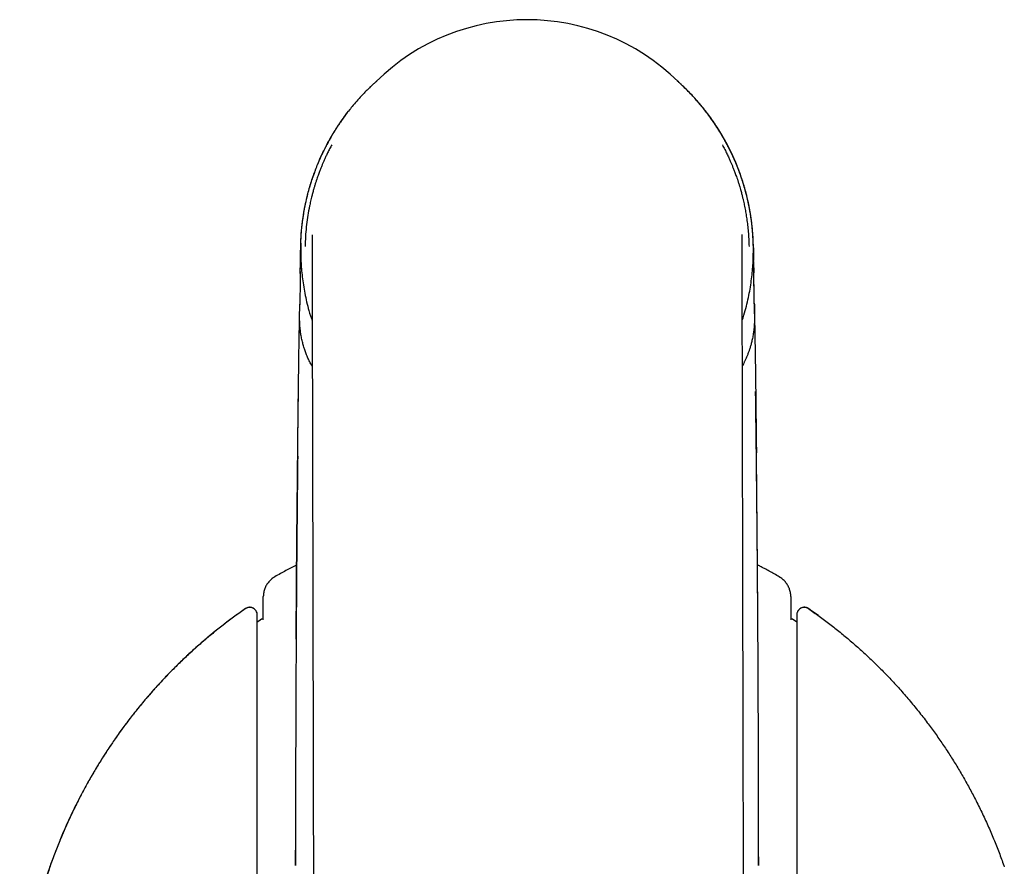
# Model space of a CAD drawing. Header units: millimetres. Extents: x 8 to 759, y 12 to 846.
# Tile 4 of 20: x 365 to 417, y 373 to 418. Entities that reach past the tile are written whole.
import ezdxf

# ---------------------------------------------------------------- set-up
doc = ezdxf.new("R2010")
doc.units = ezdxf.units.MM

msp = doc.modelspace()

# ---------------------------------------------------------------- linework, layer by layer
at = {"color": 7, "linetype": 'Continuous', "lineweight": 30}
for p, q in [((380.444, 409.959), (380.442, 409.954)), ((380.144, 406.22), (380.144, 406.21)), ((380.144, 406.21), (380.144, 406.185)), ((379.546, 405.61), (379.546, 405.617)), ((379.546, 405.61), (379.546, 405.607)), ((379.546, 405.61), (379.546, 405.61)), ((403.543, 405.61), (403.542, 405.617)), ((403.542, 405.549), (403.543, 405.607)), ((403.543, 405.61), (403.543, 405.61)), ((403.543, 405.607), (403.543, 405.61)), ((379.522, 404.215), (379.531, 404.757)), ((403.558, 404.778), (403.558, 404.757)), ((403.558, 404.757), (403.567, 404.208)), ((403.013, 399.383), (402.959, 399.285)), ((404.985, 388.051), (404.917, 388.094)), ((377.552, 385.809), (377.563, 387.054)), ((405.526, 387.054), (405.537, 385.809)), ((377.244, 386.092), (377.241, 386.12)), ((405.847, 386.108), (405.845, 386.092)), ((403.803, 381.589), (403.801, 381.999))]:
    msp.add_line(p, q, dxfattribs=at)
at = {"color": 7, "linetype": 'Continuous', "lineweight": 30, "flags": 128}
for points in [[(380.144, 406.185), (380.145, 406.157), (380.145, 406.072), (380.145, 405.931), (380.145, 405.734), (380.146, 405.48), (380.147, 405.171), (380.147, 404.806), (380.148, 404.385), (380.149, 403.909), (380.151, 403.378), (380.152, 402.792), (380.153, 402.151), (380.155, 401.456), (380.156, 400.707), (380.158, 399.905), (380.16, 399.05), (380.162, 398.143), (380.164, 397.183), (380.166, 396.172), (380.168, 395.11), (380.171, 393.998), (380.173, 392.836), (380.176, 391.624), (380.179, 390.365), (380.182, 389.057), (380.184, 387.703), (380.187, 386.302), (380.191, 384.855), (380.194, 383.364), (380.197, 381.828), (380.201, 380.25), (380.204, 378.629), (380.208, 376.967), (380.211, 375.264), (380.215, 373.521), (380.219, 371.74)], [(403.019, 371.79), (403.015, 373.571), (403.011, 375.313), (403.008, 377.016), (403.004, 378.678), (403.001, 380.299), (402.997, 381.878), (402.994, 383.413), (402.991, 384.904), (402.987, 386.351), (402.984, 387.752), (402.981, 389.107), (402.979, 390.414), (402.976, 391.674), (402.973, 392.885), (402.971, 394.047), (402.968, 395.159), (402.966, 396.221), (402.964, 397.232), (402.962, 398.192), (402.96, 399.1), (402.958, 399.955), (402.956, 400.757), (402.955, 401.505), (402.953, 402.2), (402.952, 402.841), (402.95, 403.427), (402.949, 403.958), (402.948, 404.434), (402.947, 404.855), (402.947, 405.22), (402.946, 405.53), (402.945, 405.783), (402.945, 405.98), (402.945, 406.121), (402.944, 406.206), (402.944, 406.235)], [(404.917, 388.093), (404.919, 388.096), (404.918, 388.094), (404.917, 388.094)], [(377.563, 387.054), (377.565, 387.054), (377.568, 387.054)]]:
    msp.add_lwpolyline(points, dxfattribs=at)
at = {"color": 7, "linetype": 'Continuous', "lineweight": 30}
msp.add_arc((391.544, 406.22), 11.4, 45.4068, 134.5932, dxfattribs=at)
for start_param, end_param in [(0.561067, 0.575021), (5.708169, 5.722119)]:
    msp.add_ellipse((391.544, 363.408), major_axis=(0, 26.556), ratio=0.990204, start_param=start_param, end_param=end_param, dxfattribs=at)
for points, knots in [([(383.542, 414.341), (383.518, 414.32), (383.47, 414.277), (383.402, 414.215), (383.339, 414.156), (383.284, 414.104), (383.192, 414.016), (383.068, 413.894), (382.911, 413.735), (382.728, 413.542), (382.514, 413.304), (382.285, 413.035), (382.078, 412.776), (381.89, 412.529), (381.731, 412.306), (381.595, 412.109), (381.509, 411.98), (381.451, 411.89), (381.419, 411.84), (381.385, 411.786), (381.348, 411.726), (381.311, 411.666), (381.286, 411.625), (381.274, 411.606)], [0, 0, 0, 0, 0.023677, 0.049034, 0.07155, 0.091237, 0.108806, 0.175599, 0.233836, 0.292077, 0.396086, 0.500108, 0.58838, 0.676663, 0.764957, 0.823241, 0.883041, 0.899162, 0.915929, 0.934799, 0.955891, 0.979218, 1, 1, 1, 1]), ([(383.542, 414.341), (383.546, 414.345), (383.561, 414.359), (383.578, 414.373), (383.589, 414.384)], [0, 0, 0, 0, 0.260854, 1, 1, 1, 1]), ([(403.542, 405.626), (403.542, 405.628), (403.542, 405.634), (403.542, 405.651), (403.541, 405.674), (403.541, 405.702), (403.54, 405.729), (403.539, 405.757), (403.538, 405.785), (403.537, 405.815), (403.536, 405.854), (403.534, 405.912), (403.53, 405.988), (403.526, 406.07), (403.52, 406.159), (403.515, 406.248), (403.508, 406.336), (403.501, 406.424), (403.493, 406.513), (403.484, 406.601), (403.476, 406.677), (403.469, 406.74), (403.464, 406.789), (403.458, 406.832), (403.454, 406.872), (403.448, 406.913), (403.443, 406.959), (403.435, 407.014), (403.427, 407.077), (403.417, 407.142), (403.407, 407.209), (403.394, 407.295), (403.376, 407.401), (403.342, 407.596), (403.29, 407.862), (403.215, 408.197), (403.13, 408.531), (403.035, 408.864), (402.93, 409.194), (402.846, 409.434), (402.79, 409.586), (402.766, 409.651), (402.74, 409.718), (402.714, 409.784), (402.689, 409.848), (402.666, 409.905), (402.646, 409.955), (402.626, 410.003), (402.606, 410.052), (402.582, 410.108), (402.556, 410.168), (402.53, 410.229), (402.485, 410.33), (402.421, 410.471), (402.335, 410.649), (402.248, 410.826), (402.157, 411.002), (402.063, 411.177), (401.965, 411.35), (401.837, 411.571), (401.674, 411.837), (401.47, 412.146), (401.267, 412.436), (401.064, 412.707), (400.865, 412.96), (400.657, 413.209), (400.442, 413.454), (400.217, 413.695), (400.023, 413.893), (399.861, 414.051), (399.76, 414.147), (399.681, 414.22), (399.626, 414.27), (399.572, 414.319), (399.531, 414.356), (399.508, 414.376), (399.505, 414.379)], [0, 0, 0, 0, 0.000481, 0.001485, 0.004185, 0.006948, 0.009761, 0.012618, 0.015654, 0.018737, 0.021917, 0.030113, 0.037961, 0.04694, 0.056453, 0.065974, 0.075187, 0.084419, 0.094019, 0.104096, 0.114612, 0.12093, 0.126339, 0.130868, 0.134563, 0.138305, 0.142611, 0.14852, 0.155237, 0.1624, 0.169466, 0.176431, 0.189835, 0.203128, 0.239084, 0.275022, 0.310949, 0.346872, 0.38279, 0.41871, 0.425646, 0.432802, 0.440178, 0.447774, 0.45492, 0.461058, 0.466195, 0.47064, 0.475912, 0.482032, 0.488922, 0.495813, 0.502515, 0.522921, 0.542893, 0.562866, 0.582839, 0.602812, 0.622784, 0.642756, 0.679371, 0.715983, 0.752592, 0.783788, 0.81498, 0.846169, 0.877355, 0.908537, 0.939742, 0.955597, 0.9719, 0.978682, 0.985621, 0.992548, 0.998885, 1, 1, 1, 1]), ([(403.542, 405.617), (403.54, 405.698), (403.536, 405.866), (403.523, 406.124), (403.51, 406.315), (403.5, 406.436), (403.495, 406.483), (403.491, 406.529), (403.487, 406.576), (403.482, 406.624), (403.477, 406.672), (403.471, 406.721), (403.46, 406.819), (403.443, 406.959), (403.419, 407.129), (403.396, 407.279), (403.375, 407.411), (403.354, 407.529), (403.335, 407.634), (403.319, 407.713), (403.308, 407.769), (403.301, 407.806), (403.293, 407.844), (403.283, 407.889), (403.272, 407.942), (403.259, 408), (403.246, 408.059), (403.213, 408.202), (403.157, 408.43), (403.071, 408.74), (402.978, 409.049), (402.876, 409.354), (402.765, 409.657), (402.629, 410.002), (402.462, 410.387), (402.26, 410.808), (402.08, 411.147), (401.932, 411.408), (401.822, 411.595), (401.709, 411.78), (401.588, 411.968), (401.432, 412.201), (401.24, 412.473), (401.012, 412.776), (400.829, 413.003), (400.696, 413.161), (400.617, 413.254), (400.536, 413.346), (400.456, 413.436), (400.375, 413.525), (400.294, 413.612), (400.162, 413.751), (399.977, 413.939), (399.743, 414.165), (399.584, 414.308), (399.509, 414.375)], [0, 0, 0, 0, 0.025846, 0.053122, 0.081827, 0.086701, 0.091613, 0.096565, 0.101555, 0.106585, 0.111653, 0.116761, 0.122385, 0.142703, 0.161321, 0.176771, 0.190816, 0.203457, 0.214693, 0.224523, 0.228837, 0.232811, 0.236447, 0.241054, 0.247315, 0.253571, 0.259822, 0.266069, 0.299785, 0.333361, 0.366795, 0.400089, 0.433244, 0.46626, 0.514345, 0.561698, 0.608324, 0.630054, 0.651624, 0.673035, 0.694774, 0.717986, 0.755855, 0.792709, 0.82855, 0.840393, 0.852122, 0.863737, 0.875238, 0.886626, 0.897901, 0.909063, 0.940758, 0.972076, 1, 1, 1, 1]), ([(379.547, 405.632), (379.555, 405.846), (379.569, 406.281), (379.638, 406.936), (379.741, 407.593), (379.881, 408.245), (380.057, 408.887), (380.268, 409.518), (380.514, 410.137), (380.793, 410.742), (381.106, 411.33), (381.452, 411.899), (381.801, 412.414), (382.048, 412.729), (382.159, 412.869)], [0, 0, 0, 0, 0.081899, 0.166875, 0.251852, 0.336828, 0.421805, 0.506781, 0.591758, 0.676735, 0.761711, 0.846688, 0.931664, 1, 1, 1, 1]), ([(403.541, 405.632), (403.532, 405.883), (403.514, 406.392), (403.423, 407.156), (403.285, 407.92), (403.097, 408.674), (402.861, 409.415), (402.577, 410.138), (402.247, 410.842), (401.874, 411.523), (401.453, 412.176), (401.137, 412.625), (400.95, 412.846), (400.931, 412.87)], [0, 0, 0, 0, 0.096061, 0.1952, 0.294339, 0.393478, 0.492616, 0.591755, 0.690894, 0.790033, 0.889172, 0.988311, 1, 1, 1, 1]), ([(381.159, 411.412), (381.143, 411.384), (381.109, 411.325), (381.062, 411.241), (381.018, 411.161), (380.978, 411.086), (380.939, 411.013), (380.904, 410.948), (380.874, 410.888), (380.846, 410.835), (380.818, 410.78), (380.79, 410.723), (380.762, 410.666), (380.735, 410.611), (380.713, 410.565), (380.702, 410.541), (380.697, 410.53)], [0, 0, 0, 0, 0.090785, 0.187601, 0.276536, 0.361556, 0.444455, 0.525227, 0.584624, 0.645096, 0.707157, 0.770809, 0.836052, 0.899874, 0.956334, 1, 1, 1, 1]), ([(381.16, 411.412), (381.163, 411.419), (381.2, 411.484), (381.24, 411.548), (381.275, 411.606)], [0, 0, 0, 0, 0.10215, 1, 1, 1, 1]), ([(381.193, 410.997), (381.193, 410.996), (381.152, 410.923), (381.079, 410.781), (380.975, 410.575), (380.884, 410.386), (380.805, 410.212), (380.736, 410.056), (380.672, 409.904), (380.607, 409.745), (380.538, 409.564), (380.474, 409.391), (380.418, 409.23), (380.368, 409.083), (380.318, 408.927), (380.27, 408.769), (380.22, 408.595), (380.17, 408.414), (380.124, 408.232), (380.086, 408.074), (380.053, 407.93), (380.021, 407.779), (379.968, 407.514), (379.902, 407.13), (379.838, 406.633), (379.793, 406.123), (379.783, 405.778), (379.777, 405.604)], [0, 0, 0, 0, 0.000167, 0.044583, 0.085472, 0.122832, 0.156664, 0.186968, 0.213859, 0.24447, 0.278797, 0.316842, 0.342657, 0.369941, 0.399441, 0.429791, 0.458039, 0.496183, 0.529675, 0.558515, 0.582704, 0.608431, 0.640342, 0.72719, 0.816062, 0.906986, 1, 1, 1, 1]), ([(401.899, 410.987), (401.921, 410.946), (401.986, 410.826), (402.067, 410.666), (402.142, 410.513), (402.193, 410.406), (402.24, 410.306), (402.282, 410.214), (402.319, 410.129), (402.362, 410.029), (402.415, 409.904), (402.48, 409.745), (402.549, 409.565), (402.613, 409.392), (402.669, 409.23), (402.719, 409.083), (402.769, 408.927), (402.817, 408.77), (402.867, 408.596), (402.917, 408.415), (402.963, 408.233), (403.001, 408.074), (403.033, 407.934), (403.062, 407.797), (403.1, 407.61), (403.146, 407.363), (403.194, 407.055), (403.238, 406.725), (403.273, 406.371), (403.3, 405.995), (403.308, 405.737), (403.312, 405.604)], [0, 0, 0, 0, 0.0251411, 0.0727734, 0.0954596, 0.1165897, 0.1361645, 0.1541844, 0.1706497, 0.1855608, 0.2123745, 0.2429655, 0.2773329, 0.3154759, 0.3413841, 0.3687839, 0.398354, 0.4286385, 0.4568489, 0.4949895, 0.5285391, 0.5574978, 0.5818655, 0.6052209, 0.632406, 0.6839596, 0.7393788, 0.7986748, 0.8618627, 0.9289624, 1, 1, 1, 1]), ([(380.445, 409.959), (380.457, 409.989), (380.483, 410.051), (380.523, 410.146), (380.566, 410.244), (380.609, 410.341), (380.652, 410.436), (380.683, 410.499), (380.698, 410.53)], [0, 0, 0, 0, 0.154745, 0.326265, 0.497014, 0.666991, 0.836198, 1, 1, 1, 1]), ([(379.546, 405.617), (379.549, 405.724), (379.555, 405.936), (379.573, 406.248), (379.598, 406.55), (379.624, 406.785), (379.646, 406.955), (379.661, 407.065), (379.676, 407.174), (379.693, 407.28), (379.71, 407.385), (379.73, 407.503), (379.754, 407.634), (379.8, 407.866), (379.869, 408.18), (379.968, 408.569), (380.078, 408.943), (380.158, 409.196), (380.204, 409.323), (380.208, 409.332)], [0, 0, 0, 0, 0.085759, 0.168856, 0.249293, 0.327068, 0.356895, 0.386311, 0.415316, 0.443911, 0.472095, 0.499868, 0.5388, 0.577915, 0.68717, 0.792729, 0.894593, 0.992764, 1, 1, 1, 1]), ([(380.316, 409.631), (380.309, 409.615), (380.293, 409.572), (380.267, 409.501), (380.237, 409.418), (380.217, 409.361), (380.207, 409.332)], [0, 0, 0, 0, 0.163974, 0.421006, 0.707813, 1, 1, 1, 1]), ([(379.522, 404.172), (379.523, 404.231), (379.525, 404.382), (379.529, 404.621), (379.534, 404.885), (379.538, 405.137), (379.542, 405.377), (379.545, 405.534), (379.546, 405.61)], [0, 0, 0, 0, 0.123422, 0.314571, 0.497733, 0.672979, 0.840378, 1, 1, 1, 1]), ([(379.551, 405.782), (379.551, 405.779), (379.55, 405.773), (379.55, 405.76), (379.55, 405.742), (379.549, 405.722), (379.548, 405.697), (379.547, 405.668), (379.546, 405.629), (379.545, 405.581), (379.544, 405.526), (379.543, 405.473), (379.542, 405.423), (379.541, 405.377), (379.54, 405.335), (379.54, 405.292), (379.539, 405.244), (379.538, 405.191), (379.537, 405.134), (379.536, 405.085), (379.536, 405.046), (379.535, 405.018), (379.535, 404.993), (379.534, 404.966), (379.534, 404.94), (379.534, 404.914), (379.533, 404.89), (379.533, 404.871), (379.533, 404.848), (379.532, 404.822), (379.532, 404.801), (379.532, 404.787), (379.531, 404.784)], [0, 0, 0, 0, 0.034169, 0.063356, 0.089124, 0.117405, 0.149023, 0.184243, 0.223344, 0.28405, 0.343616, 0.399703, 0.451731, 0.499188, 0.535352, 0.57424, 0.618045, 0.667297, 0.719431, 0.770929, 0.798853, 0.82255, 0.842733, 0.864829, 0.889616, 0.910069, 0.929672, 0.948527, 0.961077, 0.975871, 0.994717, 1, 1, 1, 1]), ([(379.543, 405.398), (379.543, 405.418), (379.544, 405.462), (379.545, 405.528), (379.546, 405.578), (379.547, 405.604), (379.547, 405.608)], [0, 0, 0, 0, 0.2935413, 0.6294036, 0.9408154, 1, 1, 1, 1]), ([(379.546, 405.6), (379.546, 405.593), (379.546, 405.579), (379.545, 405.553), (379.545, 405.524), (379.545, 405.492), (379.545, 405.456), (379.544, 405.417), (379.544, 405.375), (379.545, 405.331), (379.545, 405.287), (379.545, 405.246), (379.546, 405.211), (379.546, 405.181), (379.547, 405.158), (379.547, 405.14), (379.548, 405.128), (379.548, 405.121), (379.548, 405.122), (379.548, 405.122)], [0, 0, 0, 0, 0.0616227, 0.1196661, 0.1751358, 0.2291788, 0.2830239, 0.3378972, 0.3949371, 0.4551337, 0.515586, 0.5706888, 0.6227904, 0.6747926, 0.7295907, 0.7896795, 0.8569898, 0.9329407, 1, 1, 1, 1]), ([(379.546, 405.608), (379.547, 405.347), (379.547, 404.81), (379.619, 403.979), (379.755, 403.104), (379.934, 402.314), (380.093, 401.826), (380.154, 401.636)], [0, 0, 0, 0, 0.193407, 0.399363, 0.618585, 0.851739, 1, 1, 1, 1]), ([(379.548, 405.663), (379.548, 405.67), (379.548, 405.685), (379.549, 405.706), (379.549, 405.726), (379.55, 405.74), (379.55, 405.748), (379.55, 405.751), (379.55, 405.754), (379.55, 405.756), (379.55, 405.759), (379.55, 405.761), (379.55, 405.762), (379.55, 405.762), (379.55, 405.762), (379.55, 405.763), (379.55, 405.763), (379.55, 405.763), (379.55, 405.763), (379.55, 405.763), (379.55, 405.763), (379.55, 405.763), (379.55, 405.763), (379.55, 405.763), (379.55, 405.763), (379.55, 405.763), (379.55, 405.763), (379.55, 405.763), (379.55, 405.763), (379.55, 405.763), (379.55, 405.763), (379.55, 405.763), (379.55, 405.763), (379.55, 405.763), (379.55, 405.763), (379.55, 405.763), (379.55, 405.764), (379.55, 405.764), (379.55, 405.765), (379.55, 405.766), (379.55, 405.769), (379.551, 405.776), (379.551, 405.785), (379.551, 405.784), (379.551, 405.783)], [0, 0, 0, 0, 0.126994, 0.268541, 0.382816, 0.47386, 0.492518, 0.500498, 0.508008, 0.515505, 0.523435, 0.532168, 0.533474, 0.534054, 0.534514, 0.535183, 0.535713, 0.535791, 0.535829, 0.535868, 0.535908, 0.535946, 0.536024, 0.536101, 0.536329, 0.536368, 0.536406, 0.536449, 0.536877, 0.537214, 0.537533, 0.537809, 0.538149, 0.538398, 0.538869, 0.540828, 0.544398, 0.551014, 0.563616, 0.588516, 0.640087, 0.74281, 0.934874, 1, 1, 1, 1]), ([(402.954, 401.699), (403.009, 401.868), (403.16, 402.335), (403.334, 403.104), (403.47, 403.979), (403.541, 404.81), (403.542, 405.347), (403.543, 405.608)], [0, 0, 0, 0, 0.134105, 0.371135, 0.594, 0.803379, 1, 1, 1, 1]), ([(403.558, 404.778), (403.557, 404.781), (403.557, 404.792), (403.557, 404.809), (403.557, 404.826), (403.556, 404.843), (403.556, 404.86), (403.556, 404.884), (403.555, 404.906), (403.555, 404.931), (403.555, 404.96), (403.554, 404.995), (403.553, 405.034), (403.553, 405.078), (403.552, 405.122), (403.551, 405.163), (403.551, 405.201), (403.55, 405.237), (403.55, 405.273), (403.549, 405.314), (403.548, 405.361), (403.547, 405.412), (403.546, 405.465), (403.545, 405.515), (403.544, 405.563), (403.543, 405.604), (403.542, 405.639), (403.541, 405.668), (403.541, 405.696), (403.54, 405.72), (403.539, 405.74), (403.539, 405.755), (403.539, 405.766), (403.538, 405.771), (403.538, 405.774), (403.538, 405.776), (403.538, 405.778), (403.538, 405.78), (403.538, 405.782), (403.538, 405.785), (403.538, 405.785), (403.538, 405.785)], [0, 0, 0, 0, 0.004401, 0.017751, 0.025525, 0.032051, 0.05009, 0.070617, 0.088298, 0.105418, 0.133289, 0.159268, 0.193257, 0.229268, 0.264945, 0.301679, 0.333758, 0.362437, 0.395008, 0.432526, 0.476602, 0.525187, 0.576587, 0.626537, 0.674801, 0.721458, 0.755429, 0.788539, 0.820792, 0.851486, 0.877407, 0.898485, 0.915078, 0.927529, 0.933937, 0.943128, 0.955085, 0.969761, 0.981025, 0.993429, 1, 1, 1, 1]), ([(379.542, 405.399), (379.542, 405.399), (379.542, 405.381), (379.542, 405.346), (379.541, 405.305), (379.54, 405.278), (379.54, 405.264), (379.54, 405.251), (379.54, 405.237), (379.539, 405.223), (379.539, 405.209), (379.539, 405.187), (379.538, 405.155), (379.537, 405.111), (379.537, 405.07), (379.536, 405.031), (379.535, 404.997), (379.535, 404.97), (379.535, 404.952), (379.534, 404.944), (379.534, 404.94), (379.534, 404.938), (379.534, 404.937), (379.534, 404.935), (379.534, 404.933), (379.534, 404.929), (379.534, 404.923), (379.534, 404.914), (379.534, 404.903), (379.533, 404.888), (379.533, 404.875), (379.533, 404.867), (379.533, 404.865)], [0, 0, 0, 0, 0.000734, 0.095331, 0.196302, 0.219849, 0.24372, 0.267916, 0.292436, 0.317281, 0.342453, 0.36795, 0.437492, 0.514096, 0.597797, 0.656944, 0.71921, 0.776592, 0.802611, 0.814208, 0.81934, 0.821361, 0.823385, 0.824336, 0.832212, 0.841652, 0.854446, 0.876727, 0.904984, 0.93923, 0.988249, 1, 1, 1, 1]), ([(379.533, 404.865), (379.533, 404.866), (379.533, 404.867), (379.533, 404.869), (379.533, 404.871), (379.533, 404.875), (379.533, 404.882), (379.533, 404.891), (379.534, 404.908), (379.534, 404.928), (379.535, 404.955), (379.535, 404.981), (379.535, 405.004), (379.536, 405.027), (379.536, 405.058), (379.537, 405.099), (379.538, 405.141), (379.538, 405.166), (379.538, 405.174)], [0, 0, 0, 0, 0.002933, 0.006743, 0.010489, 0.014489, 0.024195, 0.045018, 0.074599, 0.167623, 0.2609, 0.347429, 0.427456, 0.501248, 0.573202, 0.746595, 0.924697, 1, 1, 1, 1]), ([(379.545, 405.527), (379.545, 405.518), (379.544, 405.502), (379.544, 405.481), (379.544, 405.465), (379.543, 405.451), (379.543, 405.439), (379.543, 405.426), (379.543, 405.414), (379.543, 405.407), (379.543, 405.404)], [0, 0, 0, 0, 0.215168, 0.36915, 0.496765, 0.597987, 0.702711, 0.816818, 0.933293, 1, 1, 1, 1]), ([(403.541, 405.104), (403.541, 405.103), (403.541, 405.103), (403.541, 405.109), (403.541, 405.123), (403.542, 405.146), (403.542, 405.176), (403.543, 405.215), (403.544, 405.265), (403.544, 405.327), (403.545, 405.401), (403.544, 405.476), (403.544, 405.527), (403.543, 405.549)], [0, 0, 0, 0, 0.0307619, 0.1070528, 0.1829475, 0.260028, 0.3397754, 0.4252454, 0.5221613, 0.6320015, 0.7556691, 0.893819, 1, 1, 1, 1]), ([(403.566, 404.275), (403.566, 404.311), (403.564, 404.4), (403.562, 404.539), (403.56, 404.695), (403.557, 404.868), (403.553, 405.054), (403.549, 405.249), (403.546, 405.414), (403.543, 405.514), (403.542, 405.553)], [0, 0, 0, 0, 0.085913, 0.207106, 0.328325, 0.45188, 0.612275, 0.764599, 0.908843, 1, 1, 1, 1]), ([(403.544, 405.527), (403.544, 405.526), (403.544, 405.516), (403.545, 405.496), (403.545, 405.466), (403.546, 405.436), (403.546, 405.415), (403.546, 405.405)], [0, 0, 0, 0, 0.031671, 0.266425, 0.497247, 0.758055, 1, 1, 1, 1]), ([(403.546, 405.399), (403.546, 405.399), (403.547, 405.385), (403.547, 405.355), (403.548, 405.308), (403.549, 405.255), (403.55, 405.216), (403.55, 405.193), (403.55, 405.188), (403.55, 405.184), (403.55, 405.179), (403.55, 405.175), (403.551, 405.165), (403.551, 405.145), (403.551, 405.117), (403.552, 405.087), (403.553, 405.059), (403.553, 405.032), (403.553, 405.006), (403.554, 404.984), (403.554, 404.965), (403.554, 404.951), (403.555, 404.939), (403.555, 404.929), (403.555, 404.916), (403.555, 404.9), (403.556, 404.887), (403.556, 404.876), (403.556, 404.869), (403.556, 404.862), (403.556, 404.858), (403.556, 404.856)], [0, 0, 0, 0, 0.000769, 0.076186, 0.160333, 0.253861, 0.357436, 0.365299, 0.373121, 0.380899, 0.388633, 0.396321, 0.403964, 0.439343, 0.499613, 0.54992, 0.596572, 0.646934, 0.691249, 0.729136, 0.762234, 0.787275, 0.804179, 0.822884, 0.848702, 0.886874, 0.934674, 0.948711, 0.96646, 0.987958, 1, 1, 1, 1]), ([(379.523, 404.281), (379.523, 404.268), (379.522, 404.237), (379.522, 404.181), (379.521, 404.114), (379.52, 404.046), (379.52, 403.977), (379.519, 403.906), (379.518, 403.825), (379.516, 403.735), (379.515, 403.642), (379.513, 403.547), (379.512, 403.453), (379.51, 403.352), (379.509, 403.244), (379.507, 403.13), (379.505, 403.015), (379.502, 402.902), (379.5, 402.795), (379.498, 402.697), (379.496, 402.61), (379.495, 402.548), (379.494, 402.515), (379.494, 402.507)], [0, 0, 0, 0, 0.035878, 0.081561, 0.126217, 0.170696, 0.206755, 0.246024, 0.290351, 0.339834, 0.394555, 0.442149, 0.493173, 0.547657, 0.605631, 0.667127, 0.730907, 0.790258, 0.849296, 0.901804, 0.947813, 0.987375, 1, 1, 1, 1]), ([(403.594, 402.53), (403.594, 402.532), (403.594, 402.561), (403.593, 402.621), (403.59, 402.714), (403.588, 402.822), (403.586, 402.942), (403.583, 403.081), (403.581, 403.228), (403.578, 403.376), (403.576, 403.511), (403.574, 403.63), (403.573, 403.735), (403.571, 403.825), (403.57, 403.906), (403.569, 403.977), (403.569, 404.047), (403.568, 404.115), (403.567, 404.182), (403.567, 404.236), (403.566, 404.264), (403.566, 404.275)], [0, 0, 0, 0, 0.0028644, 0.0461857, 0.0968869, 0.1550314, 0.2206535, 0.293772, 0.3813044, 0.4620803, 0.5361767, 0.6036758, 0.6593871, 0.7097902, 0.7549683, 0.7950241, 0.8318786, 0.8773857, 0.9231251, 0.9699681, 1, 1, 1, 1]), ([(403.603, 402.032), (403.602, 402.078), (403.602, 402.17), (403.599, 402.309), (403.596, 402.447), (403.593, 402.586), (403.59, 402.725), (403.588, 402.865), (403.585, 402.997), (403.583, 403.107), (403.582, 403.195), (403.581, 403.27), (403.58, 403.348), (403.578, 403.426), (403.577, 403.5), (403.576, 403.575), (403.575, 403.651), (403.574, 403.726), (403.573, 403.781), (403.573, 403.82), (403.572, 403.846), (403.572, 403.873), (403.572, 403.899), (403.571, 403.926), (403.571, 403.952), (403.57, 404.018), (403.568, 404.123), (403.567, 404.219), (403.566, 404.266)], [0, 0, 0, 0, 0.06233, 0.124678, 0.18704, 0.249408, 0.311775, 0.37414, 0.436505, 0.489591, 0.521542, 0.554887, 0.589626, 0.625757, 0.660061, 0.68786, 0.727026, 0.760672, 0.788797, 0.800624, 0.812451, 0.824278, 0.836106, 0.847934, 0.859763, 0.871592, 0.93666, 1, 1, 1, 1]), ([(379.385, 394.639), (379.391, 395.208), (379.413, 397.179), (379.449, 399.813), (379.484, 401.877), (379.495, 402.539)], [0, 0, 0, 0, 0.216116, 0.748421, 1, 1, 1, 1]), ([(379.487, 402.032), (379.487, 402.051), (379.488, 402.092), (379.489, 402.156), (379.49, 402.229), (379.491, 402.31), (379.493, 402.398), (379.494, 402.465), (379.494, 402.502), (379.495, 402.507)], [0, 0, 0, 0, 0.120455, 0.257248, 0.410338, 0.579674, 0.765202, 0.966864, 1, 1, 1, 1]), ([(403.594, 402.542), (403.605, 401.879), (403.64, 399.814), (403.676, 397.188), (403.698, 395.226), (403.704, 394.666)], [0, 0, 0, 0, 0.252702, 0.786649, 1, 1, 1, 1]), ([(380.076, 399.383), (380.042, 399.449), (379.973, 399.585), (379.879, 399.798), (379.797, 400.011), (379.725, 400.225), (379.661, 400.443), (379.603, 400.677), (379.558, 400.912), (379.525, 401.135), (379.504, 401.349), (379.491, 401.565), (379.485, 401.794), (379.486, 401.951), (379.487, 402.032)], [0, 0, 0, 0, 0.078367, 0.161343, 0.248848, 0.324217, 0.407259, 0.497914, 0.589824, 0.673552, 0.749112, 0.828805, 0.912423, 1, 1, 1, 1]), ([(403.602, 402.032), (403.602, 402.021), (403.603, 401.991), (403.603, 401.935), (403.604, 401.854), (403.603, 401.754), (403.6, 401.647), (403.596, 401.536), (403.59, 401.43), (403.582, 401.327), (403.573, 401.229), (403.562, 401.129), (403.547, 401.022), (403.529, 400.908), (403.507, 400.79), (403.476, 400.64), (403.434, 400.467), (403.381, 400.28), (403.327, 400.112), (403.271, 399.955), (403.211, 399.804), (403.147, 399.655), (403.081, 399.516), (403.035, 399.426), (403.013, 399.383)], [0, 0, 0, 0, 0.011506, 0.031775, 0.061243, 0.099944, 0.141229, 0.178572, 0.222009, 0.258953, 0.292522, 0.330639, 0.370985, 0.413566, 0.458382, 0.505429, 0.583719, 0.654849, 0.718784, 0.775513, 0.836151, 0.893789, 0.948409, 1, 1, 1, 1]), ([(380.077, 399.383), (380.079, 399.38), (380.083, 399.371), (380.094, 399.349), (380.116, 399.307), (380.138, 399.264), (380.155, 399.233), (380.16, 399.224)], [0, 0, 0, 0, 0.045765, 0.184178, 0.406379, 0.833174, 1, 1, 1, 1]), ([(379.304, 384.783), (379.311, 386.017), (379.328, 388.756), (379.368, 393.001), (379.402, 396.144), (379.426, 397.782), (379.428, 397.915)], [0, 0, 0, 0, 0.281863, 0.625758, 0.969653, 1, 1, 1, 1]), ([(403.785, 384.785), (403.778, 386.018), (403.761, 388.757), (403.721, 393.001), (403.686, 396.144), (403.663, 397.782), (403.661, 397.915)], [0, 0, 0, 0, 0.28179, 0.62572, 0.969651, 1, 1, 1, 1]), ([(379.383, 394.642), (379.379, 394.27), (379.371, 393.507), (379.358, 392.335), (379.347, 391.121), (379.336, 389.885), (379.326, 388.647), (379.317, 387.407), (379.309, 386.166), (379.302, 385.02), (379.298, 384.286), (379.296, 383.968)], [0, 0, 0, 0, 0.104537, 0.214781, 0.331849, 0.448761, 0.565229, 0.681179, 0.796681, 0.911807, 1, 1, 1, 1]), ([(403.731, 392.243), (403.731, 392.282), (403.727, 392.733), (403.718, 393.539), (403.709, 394.312), (403.705, 394.669)], [0, 0, 0, 0, 0.04806, 0.560287, 1, 1, 1, 1]), ([(379.386, 394.493), (379.386, 394.493), (379.386, 394.495), (379.385, 394.484), (379.385, 394.46), (379.385, 394.423), (379.384, 394.372), (379.383, 394.308), (379.383, 394.232), (379.382, 394.142), (379.38, 394.043), (379.379, 393.933), (379.378, 393.813), (379.376, 393.682), (379.375, 393.549), (379.374, 393.412), (379.372, 393.261), (379.37, 393.096), (379.368, 392.919), (379.366, 392.741), (379.365, 392.562), (379.363, 392.384), (379.361, 392.205), (379.359, 392.021), (379.357, 391.827), (379.355, 391.637), (379.354, 391.452), (379.352, 391.273), (379.35, 391.087), (379.348, 390.894), (379.346, 390.7), (379.345, 390.513), (379.343, 390.339), (379.342, 390.18), (379.341, 390.041), (379.339, 389.921), (379.339, 389.819), (379.338, 389.724), (379.337, 389.632), (379.336, 389.535), (379.335, 389.425), (379.334, 389.299), (379.333, 389.157), (379.332, 389.005), (379.33, 388.842), (379.329, 388.667), (379.327, 388.481), (379.326, 388.285), (379.324, 388.083), (379.323, 387.882), (379.321, 387.686), (379.32, 387.471), (379.318, 387.239), (379.316, 386.994), (379.315, 386.763), (379.313, 386.548), (379.312, 386.36), (379.311, 386.196), (379.31, 386.048), (379.309, 385.896), (379.308, 385.738), (379.307, 385.558), (379.305, 385.355), (379.304, 385.128), (379.303, 384.893), (379.301, 384.653), (379.3, 384.413), (379.298, 384.175), (379.297, 383.938), (379.296, 383.703), (379.295, 383.469), (379.293, 383.24), (379.292, 383.018), (379.291, 382.809), (379.29, 382.615), (379.29, 382.446), (379.289, 382.302), (379.289, 382.181), (379.288, 382.066), (379.288, 381.954), (379.287, 381.842), (379.287, 381.727), (379.286, 381.567), (379.285, 381.359), (379.284, 381.1), (379.283, 380.83), (379.282, 380.549), (379.281, 380.302), (379.281, 380.093), (379.28, 379.92), (379.28, 379.737), (379.279, 379.555), (379.278, 379.374), (379.278, 379.198), (379.277, 379.012), (379.277, 378.795), (379.276, 378.545), (379.276, 378.26), (379.275, 377.959), (379.274, 377.642), (379.274, 377.31), (379.273, 376.964), (379.273, 376.604), (379.273, 376.229), (379.272, 375.835), (379.272, 375.422), (379.272, 374.989), (379.272, 374.541), (379.272, 374.075), (379.272, 373.593), (379.272, 373.162), (379.272, 372.892), (379.273, 372.788)], [0, 0, 0, 0, 0.002014, 0.007234, 0.012402, 0.017592, 0.022874, 0.028319, 0.033988, 0.039938, 0.046132, 0.052212, 0.059315, 0.066239, 0.073017, 0.079685, 0.086283, 0.094354, 0.102394, 0.110402, 0.118393, 0.126382, 0.134243, 0.142347, 0.150951, 0.160056, 0.167702, 0.175669, 0.183959, 0.192572, 0.201474, 0.209838, 0.217574, 0.224681, 0.231159, 0.236163, 0.240713, 0.24481, 0.248794, 0.253094, 0.257716, 0.263577, 0.269888, 0.276649, 0.283863, 0.291691, 0.299991, 0.308764, 0.317963, 0.327012, 0.335739, 0.344146, 0.355775, 0.366729, 0.377006, 0.386607, 0.395531, 0.402071, 0.408584, 0.415359, 0.422398, 0.429699, 0.439393, 0.449515, 0.460065, 0.470845, 0.481553, 0.492185, 0.502742, 0.513222, 0.523628, 0.533957, 0.543931, 0.553251, 0.561914, 0.569921, 0.575752, 0.581178, 0.586199, 0.591091, 0.596106, 0.601245, 0.606508, 0.617541, 0.62908, 0.641126, 0.653678, 0.666736, 0.674135, 0.68171, 0.689851, 0.698694, 0.706134, 0.714009, 0.722317, 0.731059, 0.743033, 0.755735, 0.769168, 0.783329, 0.798221, 0.813558, 0.829599, 0.846345, 0.863797, 0.882333, 0.901604, 0.921611, 0.942355, 0.963836, 0.986054, 1, 1, 1, 1]), ([(403.816, 372.788), (403.816, 372.858), (403.817, 373.06), (403.817, 373.39), (403.817, 373.774), (403.817, 374.144), (403.817, 374.501), (403.817, 374.838), (403.817, 375.155), (403.817, 375.454), (403.817, 375.741), (403.817, 376.015), (403.816, 376.277), (403.816, 376.528), (403.816, 376.766), (403.815, 376.992), (403.815, 377.206), (403.814, 377.61), (403.814, 378.099), (403.812, 378.677), (403.811, 379.148), (403.81, 379.622), (403.808, 380.099), (403.807, 380.577), (403.805, 381.051), (403.803, 381.45), (403.802, 381.775), (403.801, 382.029), (403.8, 382.279), (403.799, 382.526), (403.798, 382.77), (403.797, 383.008), (403.795, 383.222), (403.795, 383.411), (403.794, 383.577), (403.793, 383.737), (403.792, 383.89), (403.791, 384.038), (403.79, 384.187), (403.79, 384.343), (403.789, 384.509), (403.788, 384.686), (403.786, 384.873), (403.785, 385.072), (403.784, 385.28), (403.783, 385.496), (403.78, 385.842), (403.777, 386.313), (403.774, 386.831), (403.771, 387.268), (403.768, 387.622), (403.765, 387.967), (403.763, 388.3), (403.76, 388.62), (403.758, 388.91), (403.756, 389.175), (403.754, 389.421), (403.752, 389.674), (403.749, 389.934), (403.747, 390.198), (403.745, 390.449), (403.743, 390.682), (403.741, 390.896), (403.739, 391.102), (403.737, 391.302), (403.735, 391.501), (403.733, 391.707), (403.731, 391.907), (403.729, 392.101), (403.727, 392.286), (403.725, 392.477), (403.723, 392.669), (403.721, 392.853), (403.719, 393.025), (403.718, 393.171), (403.717, 393.293), (403.716, 393.395), (403.715, 393.481), (403.714, 393.554), (403.713, 393.617), (403.713, 393.676), (403.712, 393.73), (403.711, 393.781), (403.711, 393.829), (403.71, 393.873), (403.71, 393.913), (403.709, 393.95), (403.709, 393.984), (403.709, 394.015), (403.708, 394.041), (403.708, 394.063), (403.708, 394.082), (403.708, 394.098), (403.708, 394.112), (403.708, 394.123), (403.707, 394.131), (403.707, 394.132), (403.707, 394.133)], [0, 0, 0, 0, 0.009043, 0.026295, 0.042954, 0.059019, 0.074491, 0.089371, 0.102858, 0.115819, 0.128254, 0.140162, 0.151545, 0.162402, 0.172734, 0.182541, 0.191822, 0.200634, 0.235211, 0.255472, 0.275889, 0.296463, 0.317193, 0.338063, 0.358677, 0.378871, 0.389996, 0.400988, 0.411849, 0.422578, 0.433175, 0.443563, 0.453505, 0.460994, 0.468198, 0.475117, 0.481753, 0.488104, 0.494403, 0.501149, 0.508358, 0.516031, 0.524168, 0.532767, 0.541829, 0.551307, 0.560829, 0.586825, 0.612546, 0.628191, 0.643641, 0.658589, 0.67301, 0.686903, 0.700269, 0.71066, 0.721337, 0.732301, 0.743552, 0.755088, 0.766613, 0.776156, 0.785387, 0.794306, 0.802914, 0.811374, 0.820271, 0.829657, 0.837375, 0.845394, 0.853713, 0.862239, 0.870287, 0.877718, 0.884535, 0.889264, 0.893644, 0.897676, 0.900473, 0.903154, 0.905883, 0.908796, 0.912005, 0.915594, 0.919622, 0.924133, 0.929158, 0.934718, 0.940833, 0.947514, 0.953992, 0.960942, 0.968369, 0.975957, 0.983176, 0.992064, 1, 1, 1, 1]), ([(379.327, 388.718), (379.322, 388.716), (379.228, 388.668), (379.04, 388.57), (378.759, 388.421), (378.468, 388.262), (378.272, 388.151), (378.171, 388.094)], [0, 0, 0, 0, 0.0107354, 0.2424559, 0.4845497, 0.7370516, 1, 1, 1, 1]), ([(404.917, 388.094), (404.827, 388.145), (404.65, 388.246), (404.389, 388.389), (404.138, 388.524), (403.93, 388.633), (403.806, 388.696), (403.762, 388.718)], [0, 0, 0, 0, 0.237406, 0.464553, 0.681476, 0.888203, 1, 1, 1, 1]), ([(378.172, 388.093), (378.141, 388.075), (378.081, 388.039), (377.997, 387.974), (377.919, 387.903), (377.848, 387.825), (377.785, 387.742), (377.728, 387.654), (377.679, 387.562), (377.638, 387.466), (377.606, 387.366), (377.582, 387.264), (377.566, 387.159), (377.564, 387.089), (377.563, 387.054)], [0, 0, 0, 0, 0.084273, 0.168001, 0.251359, 0.33448, 0.41746, 0.500372, 0.583275, 0.666222, 0.749275, 0.832513, 0.91604, 1, 1, 1, 1]), ([(378.171, 388.094), (378.151, 388.082), (378.11, 388.057), (378.048, 388.012), (378.003, 387.978), (377.98, 387.956), (377.977, 387.953)], [0, 0, 0, 0, 0.290721, 0.607482, 0.950238, 1, 1, 1, 1]), ([(405.526, 387.054), (405.525, 387.089), (405.523, 387.159), (405.507, 387.264), (405.483, 387.366), (405.451, 387.466), (405.41, 387.562), (405.361, 387.654), (405.304, 387.742), (405.24, 387.825), (405.169, 387.903), (405.092, 387.974), (405.008, 388.039), (404.948, 388.075), (404.917, 388.093)], [0, 0, 0, 0, 0.08396, 0.167487, 0.250725, 0.333778, 0.416725, 0.499628, 0.58254, 0.66552, 0.748641, 0.831999, 0.915727, 1, 1, 1, 1]), ([(376.619, 386.406), (376.429, 386.273), (376.049, 386.007), (375.492, 385.588), (374.944, 385.155), (374.406, 384.706), (373.879, 384.243), (373.363, 383.767), (372.842, 383.26), (372.318, 382.723), (371.793, 382.154), (371.285, 381.571), (370.795, 380.975), (370.336, 380.384), (369.909, 379.802), (369.51, 379.228), (369.125, 378.646), (368.755, 378.053), (368.401, 377.452), (368.06, 376.841), (367.724, 376.2), (367.393, 375.527), (367.07, 374.823), (366.767, 374.11), (366.484, 373.39), (366.216, 372.649), (365.964, 371.889), (365.731, 371.108), (365.52, 370.322), (365.332, 369.53), (365.166, 368.733), (365.025, 367.945), (364.908, 367.167), (364.814, 366.399), (364.74, 365.629), (364.687, 364.856), (364.654, 364.069), (364.643, 363.266), (364.655, 362.45), (364.683, 361.742), (364.717, 361.308), (364.729, 361.144)], [0, 0, 0, 0, 0.0237788, 0.0476333, 0.0715531, 0.0955273, 0.1195448, 0.1435943, 0.1676643, 0.1941509, 0.220633, 0.2470952, 0.2735225, 0.2999004, 0.3238328, 0.3477334, 0.3716173, 0.3954995, 0.419395, 0.4433186, 0.4672976, 0.4937619, 0.5202789, 0.5468054, 0.5732987, 0.5997158, 0.6276445, 0.6555208, 0.6833679, 0.7112088, 0.7390662, 0.7669782, 0.7933905, 0.8198651, 0.846367, 0.8728611, 0.8993129, 0.9273023, 0.9552395, 0.9831388, 1, 1, 1, 1]), ([(376.619, 386.407), (376.481, 386.31), (376.209, 386.12), (375.813, 385.83), (375.432, 385.54), (375.066, 385.251), (374.718, 384.967), (374.387, 384.687), (374.071, 384.413), (373.77, 384.142), (373.481, 383.874), (373.203, 383.61), (372.937, 383.351), (372.684, 383.097), (372.445, 382.851), (372.218, 382.612), (372.004, 382.38), (371.809, 382.166), (371.633, 381.968), (371.475, 381.786), (371.325, 381.611), (371.184, 381.444), (371.051, 381.283), (370.925, 381.129), (370.803, 380.978), (370.597, 380.718), (370.31, 380.345), (369.951, 379.857), (369.605, 379.364), (369.271, 378.866), (368.945, 378.357), (368.628, 377.836), (368.32, 377.306), (368.029, 376.777), (367.754, 376.251), (367.494, 375.729), (367.245, 375.201), (367.007, 374.667), (366.775, 374.118), (366.55, 373.553), (366.335, 372.974), (366.132, 372.391), (365.943, 371.805), (365.767, 371.216), (365.615, 370.667), (365.485, 370.157), (365.373, 369.687), (365.269, 369.211), (365.171, 368.727), (365.08, 368.232), (364.997, 367.732), (364.923, 367.229), (364.857, 366.722), (364.799, 366.206), (364.754, 365.718), (364.718, 365.26), (364.692, 364.836), (364.672, 364.416), (364.66, 364.018), (364.653, 363.645), (364.65, 363.297), (364.652, 362.96), (364.658, 362.636), (364.665, 362.381), (364.672, 362.193), (364.677, 362.068), (364.682, 361.945), (364.688, 361.824), (364.694, 361.706), (364.701, 361.595), (364.706, 361.494), (364.711, 361.404), (364.715, 361.326), (364.719, 361.26), (364.722, 361.205), (364.724, 361.174), (364.725, 361.16)], [0, 0, 0, 0, 0.017265, 0.034096, 0.050484, 0.066423, 0.081909, 0.09667, 0.110985, 0.124848, 0.138257, 0.151468, 0.164201, 0.176453, 0.188222, 0.199508, 0.210308, 0.220623, 0.22925, 0.237504, 0.245386, 0.252895, 0.260031, 0.266795, 0.273372, 0.279964, 0.300784, 0.321757, 0.342132, 0.362667, 0.383369, 0.40425, 0.425285, 0.446356, 0.466267, 0.486232, 0.506234, 0.526255, 0.546276, 0.56749, 0.588662, 0.609774, 0.630845, 0.651888, 0.672913, 0.689427, 0.705941, 0.722525, 0.739424, 0.756668, 0.774282, 0.79144, 0.808926, 0.826731, 0.844845, 0.859287, 0.873908, 0.888438, 0.902475, 0.914807, 0.926733, 0.938255, 0.949375, 0.960094, 0.964443, 0.968723, 0.972933, 0.977075, 0.981147, 0.985032, 0.988515, 0.991597, 0.994279, 0.996568, 0.998471, 1, 1, 1, 1]), ([(377.115, 386.366), (377.114, 386.367), (377.104, 386.376), (377.083, 386.393), (377.049, 386.418), (377.004, 386.442), (376.955, 386.46), (376.905, 386.472), (376.856, 386.478), (376.806, 386.477), (376.758, 386.469), (376.712, 386.456), (376.665, 386.436), (376.635, 386.417), (376.619, 386.407)], [0, 0, 0, 0, 0.00919, 0.07431, 0.150899, 0.2446, 0.355534, 0.43928, 0.531121, 0.631608, 0.713288, 0.801134, 0.896207, 1, 1, 1, 1]), ([(377.244, 386.078), (377.244, 386.097), (377.242, 386.134), (377.226, 386.205), (377.188, 386.287), (377.119, 386.368), (377.032, 386.429), (376.933, 386.467), (376.827, 386.479), (376.737, 386.464), (376.668, 386.437), (376.636, 386.417), (376.619, 386.406)], [0, 0, 0, 0, 0.0664553, 0.1306947, 0.254997, 0.3771147, 0.4987008, 0.6202854, 0.7425369, 0.8675086, 0.9324682, 1, 1, 1, 1]), ([(406.47, 386.406), (406.453, 386.417), (406.421, 386.437), (406.352, 386.464), (406.262, 386.479), (406.156, 386.467), (406.057, 386.429), (405.97, 386.368), (405.901, 386.287), (405.863, 386.205), (405.847, 386.134), (405.845, 386.097), (405.845, 386.078)], [0, 0, 0, 0, 0.0675318, 0.1324914, 0.2574631, 0.3797146, 0.5012992, 0.6228853, 0.745003, 0.8693053, 0.9335447, 1, 1, 1, 1]), ([(406.47, 386.407), (406.457, 386.415), (406.431, 386.432), (406.39, 386.451), (406.352, 386.464), (406.311, 386.473), (406.269, 386.477), (406.227, 386.477), (406.183, 386.472), (406.141, 386.462), (406.088, 386.443), (406.041, 386.419), (405.999, 386.389), (405.969, 386.362), (405.94, 386.331), (405.922, 386.308), (405.914, 386.295), (405.913, 386.294)], [0, 0, 0, 0, 0.075851, 0.145525, 0.209904, 0.269638, 0.342827, 0.409316, 0.469536, 0.548588, 0.614486, 0.734676, 0.797003, 0.860812, 0.926149, 0.994374, 1, 1, 1, 1]), ([(406.989, 386.038), (406.955, 386.063), (406.785, 386.189), (406.61, 386.309), (406.47, 386.407)], [0, 0, 0, 0, 0.195891, 1, 1, 1, 1]), ([(406.47, 386.406), (406.66, 386.273), (407.039, 386.007), (407.597, 385.588), (408.145, 385.155), (408.683, 384.706), (409.21, 384.243), (409.726, 383.767), (410.247, 383.26), (410.771, 382.723), (411.296, 382.154), (411.803, 381.571), (412.294, 380.975), (412.752, 380.384), (413.18, 379.802), (413.579, 379.228), (413.964, 378.646), (414.333, 378.053), (414.688, 377.452), (415.029, 376.841), (415.365, 376.2), (415.696, 375.527), (416.018, 374.823), (416.321, 374.11), (416.599, 373.407), (416.766, 372.939), (416.846, 372.714)], [0, 0, 0, 0, 0.039776, 0.079678, 0.119689, 0.159792, 0.199967, 0.240195, 0.280458, 0.324763, 0.369061, 0.413325, 0.457531, 0.501654, 0.541687, 0.581666, 0.621618, 0.661566, 0.701537, 0.741555, 0.781666, 0.825934, 0.870289, 0.914661, 0.958978, 1, 1, 1, 1]), ([(377.244, 369.515), (377.244, 369.836), (377.244, 370.604), (377.244, 371.82), (377.244, 373.166), (377.244, 374.514), (377.244, 375.864), (377.244, 377.218), (377.244, 378.536), (377.244, 379.819), (377.244, 381.066), (377.244, 382.316), (377.244, 383.568), (377.244, 384.822), (377.244, 385.659), (377.244, 386.078)], [0, 0, 0, 0, 0.058139, 0.139283, 0.22057, 0.302002, 0.383578, 0.465299, 0.547164, 0.622333, 0.697624, 0.773036, 0.848569, 0.924224, 1, 1, 1, 1]), ([(405.845, 386.078), (405.845, 385.621), (405.845, 384.708), (405.845, 383.34), (405.845, 381.975), (405.845, 380.612), (405.845, 379.252), (405.845, 377.895), (405.845, 376.578), (405.845, 375.301), (405.845, 374.064), (405.845, 372.829), (405.845, 371.596), (405.845, 370.492), (405.845, 369.799), (405.845, 369.515)], [0, 0, 0, 0, 0.0826585, 0.1651726, 0.2475424, 0.3297679, 0.4118491, 0.493786, 0.5755786, 0.6504283, 0.7251568, 0.799764, 0.8742499, 0.9486146, 1, 1, 1, 1]), ([(379.288, 382.202), (379.288, 382.132), (379.287, 381.921), (379.286, 381.71), (379.286, 381.569)], [0, 0, 0, 0, 0.332141, 1, 1, 1, 1]), ([(379.279, 379.515), (379.279, 379.515), (379.279, 379.514), (379.279, 379.514), (379.279, 379.513), (379.279, 379.513), (379.279, 379.513)], [0, 0, 0, 0, 0.079195, 0.251542, 0.749173, 1, 1, 1, 1]), ([(403.81, 379.513), (403.81, 379.513), (403.81, 379.513), (403.81, 379.513), (403.81, 379.513), (403.81, 379.514), (403.81, 379.514), (403.81, 379.515)], [0, 0, 0, 0, 0.143826, 0.361589, 0.583751, 0.838681, 1, 1, 1, 1]), ([(379.27, 372.788), (379.27, 372.792), (379.27, 372.818), (379.27, 372.866), (379.269, 372.933), (379.269, 373.001), (379.268, 373.071), (379.268, 373.143), (379.268, 373.217), (379.268, 373.294), (379.268, 373.372), (379.268, 373.452), (379.268, 373.529), (379.268, 373.579), (379.268, 373.602)], [0, 0, 0, 0, 0.017212, 0.096114, 0.177446, 0.261207, 0.347397, 0.436017, 0.527067, 0.620546, 0.716456, 0.814795, 0.915564, 1, 1, 1, 1]), ([(403.821, 373.256), (403.821, 373.231), (403.821, 373.155), (403.82, 373.033), (403.82, 372.903), (403.819, 372.822), (403.819, 372.788)], [0, 0, 0, 0, 0.164499, 0.481124, 0.783047, 1, 1, 1, 1])]:
    msp.add_open_spline(points, degree=3, knots=knots, dxfattribs=at)

doc.saveas('drawing.dxf')
